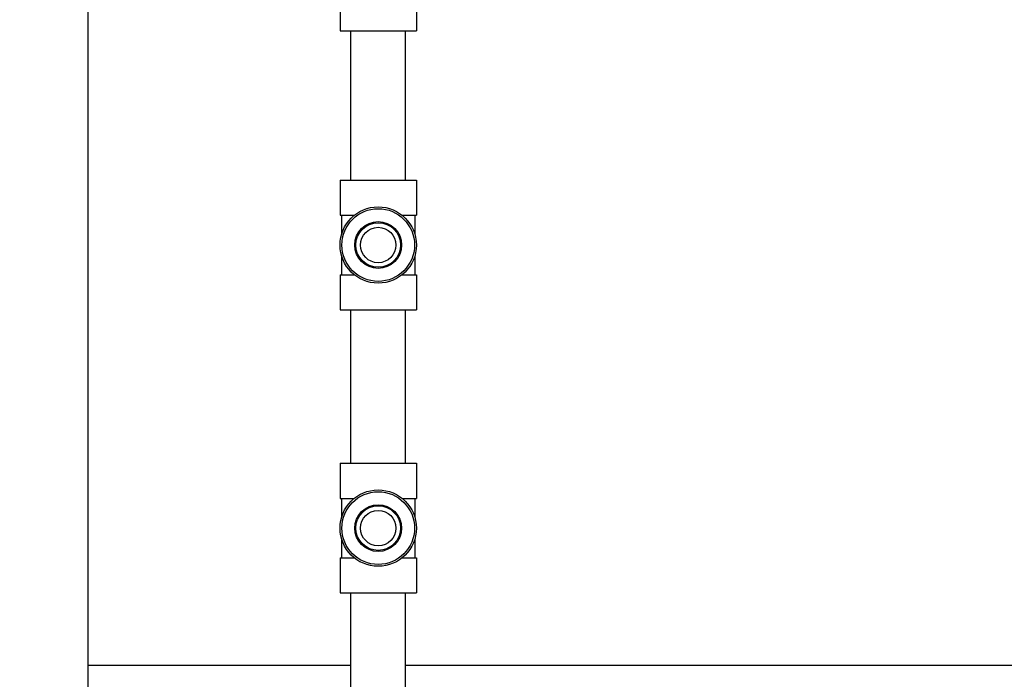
# Model space of a CAD drawing. Header units: inches. Extents: x 5 to 1128, y -85 to 748.
# Tile 72 of 256: x 147 to 163, y 212 to 222. Entities that reach past the tile are written whole.
import ezdxf

# ---------------------------------------------------------------- set-up
doc = ezdxf.new("R2010")
doc.units = ezdxf.units.IN
doc.header["$LTSCALE"] = 32
doc.header["$MEASUREMENT"] = 0
doc.layers.add('Dimension (ANSI)', color=7, linetype='Continuous', lineweight=25)
doc.layers.add('Visible (ANSI)', color=7, linetype='Continuous', lineweight=30)
doc.styles.add('Note Text (ANSI)', font='tahoma.ttf')
doc.dimstyles.new('SB Fraction-16 (ANSI)', dxfattribs={"dimscale": 32, "dimtxt": 0.125, "dimasz": 0.098425, "dimexe": 0.125, "dimexo": 0.0625, "dimgap": 0.031496, "dimtad": 0, "dimtih": 1, "dimtoh": 1, "dimdec": 4, "dimrnd": 1e-08, "dimzin": 0, "dimdsep": 46, "dimlunit": 5, "dimtxsty": 'Note Text (ANSI)', "dimcen": 0.09, "dimdle": 0.393701, "dimclrd": 256, "dimclre": 256, "dimclrt": 256, "dimadec": 0, "dimazin": 3, "dimtfac": 0.96, "dimtofl": 0, "dimtmove": 0, "dimatfit": 3, "dimfxl": 1, "dimfrac": 2, "dimtolj": 1, "dimtzin": 12, "dimlwd": -1, "dimlwe": -1, "dimarcsym": 0})

# ---------------------------------------------------------------- blocks, each defined once
blk = doc.blocks.new('*D16')
at = {"layer": 'Defpoints', "color": 0, "transparency": 16777216}
for p in [(170.307, 471.984), (79.417, 159.272), (130.37, 159.272)]:
    blk.add_point(p, dxfattribs=at)
at = {"layer": 'Dimension (ANSI)', "transparency": 16777216}
for p, q in [((168.307, 471.984), (75.417, 471.984)), ((79.417, 468.834), (79.417, 327.661)), ((79.417, 162.422), (79.417, 320.595)), ((128.37, 159.272), (75.417, 159.272))]:
    blk.add_line(p, q, dxfattribs=at)
for points in [[(78.892, 468.834), (79.942, 468.834), (79.417, 471.984)], [(78.892, 162.422), (79.942, 162.422), (79.417, 159.272)]]:
    blk.add_solid(points, dxfattribs=at)
at = {"layer": 'Dimension (ANSI)', "transparency": 16777216, "insert": (67.214, 326.653), "char_height": 4, "attachment_point": 1, "style": 'Note Text (ANSI)'}
blk.add_mtext('\\A1;312 11/16', dxfattribs=at)

msp = doc.modelspace()

# ---------------------------------------------------------------- linework, layer by layer
at = {"layer": 'Visible (ANSI)'}
for p, q in [((148.528, 226.7142), (148.528, 211.52808)), ((152.4145, 222.3727), (152.4145, 221.8317)), ((153.5915, 222.17545), (153.5915, 221.8317)), ((152.4145, 221.8317), (153.5915, 221.8317)), ((152.583, 219.5292), (152.583, 221.8317)), ((153.423, 219.5292), (153.423, 221.8317)), ((152.4145, 219.5292), (153.5915, 219.5292)), ((152.4145, 219.5292), (152.4145, 218.9882)), ((153.5915, 219.5292), (153.5915, 218.9882)), ((152.4145, 218.9882), (152.63469, 218.9882)), ((152.43925, 218.9882), (152.43925, 218.69807)), ((153.37131, 218.9882), (153.5915, 218.9882)), ((153.56675, 218.9882), (153.56675, 218.69807)), ((152.43925, 218.36033), (152.43925, 218.0702)), ((153.56675, 218.36033), (153.56675, 218.0702)), ((152.4145, 218.0702), (152.63469, 218.0702)), ((152.4145, 218.0702), (152.4145, 217.5292)), ((153.37131, 218.0702), (153.5915, 218.0702)), ((153.5915, 218.0702), (153.5915, 217.5292)), ((152.4145, 217.5292), (153.5915, 217.5292)), ((152.583, 215.1642), (152.583, 217.5292)), ((153.423, 215.1642), (153.423, 217.5292)), ((152.4145, 215.1642), (153.5915, 215.1642)), ((152.4145, 215.1642), (152.4145, 214.6232)), ((153.5915, 215.1642), (153.5915, 214.6232)), ((152.4145, 214.6232), (152.63469, 214.6232)), ((152.43925, 214.6232), (152.43925, 214.33307)), ((153.37131, 214.6232), (153.5915, 214.6232)), ((153.56675, 214.6232), (153.56675, 214.33307)), ((152.43925, 213.99533), (152.43925, 213.7052)), ((153.56675, 213.99533), (153.56675, 213.7052)), ((152.4145, 213.7052), (152.63469, 213.7052)), ((152.4145, 213.7052), (152.4145, 213.1642)), ((153.37131, 213.7052), (153.5915, 213.7052)), ((153.5915, 213.7052), (153.5915, 213.1642)), ((152.4145, 213.1642), (153.5915, 213.1642)), ((152.583, 210.8752), (152.583, 213.1642)), ((153.423, 210.8752), (153.423, 213.1642)), ((152.583, 212.04617), (148.528, 212.04617)), ((170.80726, 212.04617), (153.423, 212.04617))]:
    msp.add_line(p, q, dxfattribs=at)
for centre, radius in [((153.003, 218.5292), 0.5885), ((153.003, 218.5292), 0.56), ((153.003, 218.5292), 0.36065), ((153.003, 218.5292), 0.34397), ((153.003, 218.5292), 0.273), ((153.003, 214.1642), 0.5885), ((153.003, 214.1642), 0.56), ((153.003, 214.1642), 0.36065), ((153.003, 214.1642), 0.34397), ((153.003, 214.1642), 0.273)]:
    msp.add_circle(centre, radius, dxfattribs=at)

# ---------------------------------------------------------------- dimensions: what is measured, and where the dimension line sits
at = {"layer": 'Dimension (ANSI)'}
dim = msp.add_linear_dim(base=(79.41701, 159.27197), p1=(170.30726, 471.98367), p2=(130.36976, 159.27197), angle=270, dimstyle='SB Fraction-16 (ANSI)', override={"dimgap": 0.031496, "dimdec": 4, "dimtol": 0, "dimlim": 0, "dimtp": 0, "dimtm": 0, "dimtdec": 2, "dimatfit": 1}, dxfattribs=at)
dim.commit()
dim.dimension.update_dxf_attribs({"geometry": '*D16', "text_midpoint": (79.41701, 324.12782), "dimtype": 160})

doc.saveas('drawing.dxf')
